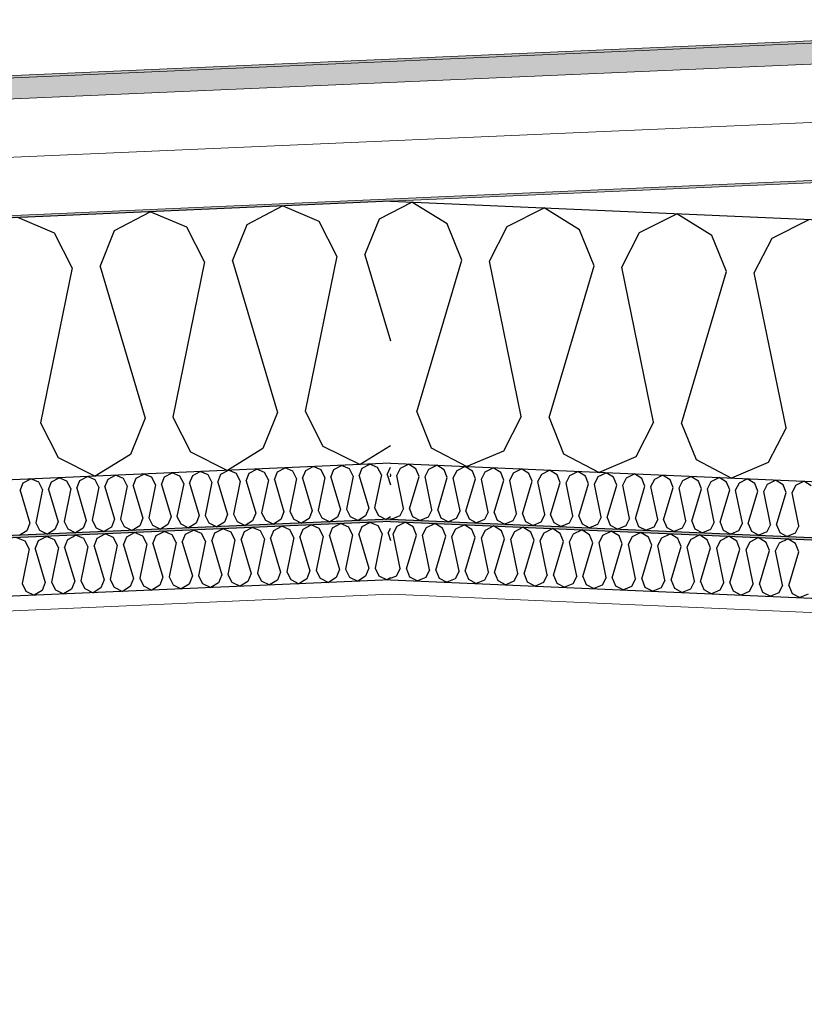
# Model space of a CAD drawing. Header units: millimetres. Extents: x -82116 to -59247, y -2070 to 13065.
# Tile 29 of 73: x -69919 to -69245, y 6457 to 7304. Entities that reach past the tile are written whole.
import ezdxf

# ---------------------------------------------------------------- set-up
doc = ezdxf.new("R2010")
doc.units = ezdxf.units.MM
doc.header["$LTSCALE"] = 0.5
doc.header["$MEASUREMENT"] = 0
doc.linetypes.add('PLINE', pattern=[0])
doc.layers.add('236- Innvendig kledning og overflate(Nye konstruksjoner)', color=7, linetype='Continuous', lineweight=0)
doc.layers.add('262- Taktekking(Nye konstruksjoner)', color=7, linetype='Continuous', lineweight=0)
for name, color, linetype in [('256- Faste himlinger og overflatebehandling (Skravur)(Nye konstruksjoner)', 7, 'Continuous'), ('256- Faste himlinger og overflatebehandling(Nye konstruksjoner)', 7, 'Continuous'), ('261- Primærkonstruksjon (tak)', 7, 'Continuous'), ('261- Primærkonstruksjon (tak) (Skravur)', 7, 'Continuous'), ('262- Taktekking (Skravur)(Nye konstruksjoner)', 7, 'Continuous')]:
    doc.layers.add(name, color=color, linetype=linetype)

# ---------------------------------------------------------------- blocks, each defined once
blk = doc.blocks.new('*X7')
at = {"layer": '261- Primærkonstruksjon (tak) (Skravur)', "linetype": 'PLINE'}
for p, q in [((-69723.79, 7127.57), (-69693.38, 7143.62)), ((-69661.68, 7130.28), (-69693.38, 7143.62)), ((-69837.5, 7122.6), (-69807.09, 7138.65)), ((-69775.39, 7125.31), (-69807.09, 7138.65)), ((-69610.08, 7132.53), (-69600.66, 7137.5)), ((-69889.1, 7120.35), (-69920.8, 7133.69)), ((-69736.32, 7096.51), (-69723.79, 7127.57)), ((-69646.5, 7100.43), (-69661.68, 7130.28)), ((-69622.61, 7101.48), (-69610.08, 7132.53)), ((-69873.92, 7090.5), (-69889.1, 7120.35)), ((-69850.03, 7091.55), (-69837.5, 7122.6)), ((-69760.21, 7095.47), (-69775.39, 7125.31)), ((-69622.61, 7101.48), (-69600.66, 7027.56)), ((-69760.21, 7095.47), (-69787.41, 6962.17)), ((-69736.32, 7096.51), (-69697.59, 6966.09)), ((-69646.5, 7100.43), (-69673.7, 6967.14)), ((-69873.92, 7090.5), (-69901.12, 6957.21)), ((-69850.03, 7091.55), (-69811.3, 6961.13)), ((-69697.59, 6966.09), (-69710.12, 6935.04)), ((-69673.7, 6967.14), (-69658.52, 6937.29)), ((-69901.12, 6957.21), (-69885.94, 6927.36)), ((-69811.3, 6961.13), (-69823.83, 6930.07)), ((-69787.41, 6962.17), (-69772.23, 6932.33)), ((-69772.23, 6932.33), (-69740.42, 6916.35)), ((-69710.12, 6935.04), (-69740.42, 6916.35)), ((-69658.52, 6937.29), (-69626.71, 6921.32)), ((-69600.66, 6937.38), (-69626.71, 6921.32)), ((-69885.94, 6927.36), (-69854.13, 6911.39)), ((-69823.83, 6930.07), (-69854.13, 6911.39))]:
    blk.add_line(p, q, dxfattribs=at)
blk = doc.blocks.new('*X8')
at = {"layer": '261- Primærkonstruksjon (tak) (Skravur)', "linetype": 'PLINE'}
for p, q in [((-69600.66, 7137.54), (-69582.11, 7146.86)), ((-69551.82, 7128.17), (-69582.11, 7146.86)), ((-69500.21, 7125.92), (-69468.4, 7141.89)), ((-69438.11, 7123.21), (-69468.4, 7141.89)), ((-69386.5, 7120.95), (-69354.69, 7136.93)), ((-69324.4, 7118.24), (-69354.69, 7136.93)), ((-69539.29, 7097.12), (-69551.82, 7128.17)), ((-69272.79, 7115.99), (-69240.98, 7131.96)), ((-69515.4, 7096.07), (-69500.21, 7125.92)), ((-69425.58, 7092.15), (-69438.11, 7123.21)), ((-69401.69, 7091.11), (-69386.5, 7120.95)), ((-69311.87, 7087.19), (-69324.4, 7118.24)), ((-69287.98, 7086.14), (-69272.79, 7115.99)), ((-69578.01, 6966.7), (-69539.29, 7097.12)), ((-69488.19, 6962.77), (-69515.4, 7096.07)), ((-69464.3, 6961.73), (-69425.58, 7092.15)), ((-69374.48, 6957.81), (-69401.69, 7091.11)), ((-69350.59, 6956.77), (-69311.87, 7087.19)), ((-69260.77, 6952.85), (-69287.98, 7086.14)), ((-69578.01, 6966.7), (-69565.48, 6935.64)), ((-69488.19, 6962.77), (-69503.38, 6932.93)), ((-69464.3, 6961.73), (-69451.77, 6930.68)), ((-69374.48, 6957.81), (-69389.67, 6927.96)), ((-69350.59, 6956.77), (-69338.06, 6925.71)), ((-69260.77, 6952.85), (-69275.96, 6923)), ((-69565.48, 6935.64), (-69535.07, 6919.59)), ((-69503.38, 6932.93), (-69535.07, 6919.59)), ((-69451.77, 6930.68), (-69421.36, 6914.62)), ((-69389.67, 6927.96), (-69421.36, 6914.62)), ((-69338.06, 6925.71), (-69307.65, 6909.66)), ((-69275.96, 6923), (-69307.65, 6909.66))]:
    blk.add_line(p, q, dxfattribs=at)
blk = doc.blocks.new('*X15')
at = {"layer": '256- Faste himlinger og overflatebehandling (Skravur)(Nye konstruksjoner)', "linetype": 'PLINE'}
for p, q in [((-69801.85, 6860.35), (-69795.09, 6863.92)), ((-69788.05, 6860.95), (-69795.09, 6863.92)), ((-69776.58, 6861.45), (-69769.82, 6865.02)), ((-69762.78, 6862.06), (-69769.82, 6865.02)), ((-69751.31, 6862.56), (-69744.55, 6866.12)), ((-69737.51, 6863.16), (-69744.55, 6866.12)), ((-69726.04, 6863.66), (-69719.29, 6867.23)), ((-69712.24, 6864.26), (-69719.29, 6867.23)), ((-69708.87, 6857.63), (-69712.24, 6864.26)), ((-69703.56, 6857.86), (-69700.78, 6864.76)), ((-69700.78, 6864.76), (-69694.02, 6868.33)), ((-69686.97, 6865.36), (-69694.02, 6868.33)), ((-69683.6, 6858.73), (-69686.97, 6865.36)), ((-69678.29, 6858.96), (-69675.51, 6865.87)), ((-69675.51, 6865.87), (-69668.75, 6869.43)), ((-69661.7, 6866.47), (-69668.75, 6869.43)), ((-69658.33, 6859.84), (-69661.7, 6866.47)), ((-69653.02, 6860.07), (-69650.24, 6866.97)), ((-69650.24, 6866.97), (-69643.48, 6870.54)), ((-69636.44, 6867.57), (-69643.48, 6870.54)), ((-69633.06, 6860.94), (-69636.44, 6867.57)), ((-69627.75, 6861.17), (-69624.97, 6868.07)), ((-69624.97, 6868.07), (-69618.21, 6871.64)), ((-69611.17, 6868.67), (-69618.21, 6871.64)), ((-69607.79, 6862.04), (-69611.17, 6868.67)), ((-69602.48, 6862.27), (-69600.66, 6866.79)), ((-69914.39, 6855.44), (-69921.44, 6858.4)), ((-69911.02, 6848.8), (-69914.39, 6855.44)), ((-69905.71, 6849.03), (-69902.93, 6855.94)), ((-69902.93, 6855.94), (-69896.17, 6859.5)), ((-69889.13, 6856.54), (-69896.17, 6859.5)), ((-69885.75, 6849.91), (-69889.13, 6856.54)), ((-69880.44, 6850.14), (-69877.66, 6857.04)), ((-69877.66, 6857.04), (-69870.9, 6860.61)), ((-69863.86, 6857.64), (-69870.9, 6860.61)), ((-69860.48, 6851.01), (-69863.86, 6857.64)), ((-69855.17, 6851.24), (-69852.39, 6858.14)), ((-69852.39, 6858.14), (-69845.63, 6861.71)), ((-69838.59, 6858.75), (-69845.63, 6861.71)), ((-69835.21, 6852.11), (-69838.59, 6858.75)), ((-69829.9, 6852.34), (-69827.12, 6859.25)), ((-69827.12, 6859.25), (-69820.36, 6862.81)), ((-69813.32, 6859.85), (-69820.36, 6862.81)), ((-69809.94, 6853.22), (-69813.32, 6859.85)), ((-69804.63, 6853.45), (-69801.85, 6860.35)), ((-69784.67, 6854.32), (-69788.05, 6860.95)), ((-69779.37, 6854.55), (-69776.58, 6861.45)), ((-69759.41, 6855.42), (-69765.45, 6825.8)), ((-69759.41, 6855.42), (-69762.78, 6862.06)), ((-69754.1, 6855.65), (-69751.31, 6862.56)), ((-69754.1, 6855.65), (-69745.49, 6826.67)), ((-69734.14, 6856.53), (-69740.18, 6826.9)), ((-69734.14, 6856.53), (-69737.51, 6863.16)), ((-69728.83, 6856.76), (-69726.04, 6863.66)), ((-69728.83, 6856.76), (-69720.22, 6827.78)), ((-69708.87, 6857.63), (-69714.91, 6828.01)), ((-69703.56, 6857.86), (-69694.95, 6828.88)), ((-69683.6, 6858.73), (-69689.65, 6829.11)), ((-69678.29, 6858.96), (-69669.69, 6829.98)), ((-69658.33, 6859.84), (-69664.38, 6830.21)), ((-69653.02, 6860.07), (-69644.42, 6831.09)), ((-69633.06, 6860.94), (-69639.11, 6831.32)), ((-69627.75, 6861.17), (-69619.15, 6832.19)), ((-69607.79, 6862.04), (-69613.84, 6832.42)), ((-69602.48, 6862.27), (-69600.66, 6856.13)), ((-69911.02, 6848.8), (-69917.07, 6819.18)), ((-69905.71, 6849.03), (-69897.11, 6820.05)), ((-69885.75, 6849.91), (-69891.8, 6820.28)), ((-69880.44, 6850.14), (-69871.84, 6821.16)), ((-69860.48, 6851.01), (-69866.53, 6821.39)), ((-69855.17, 6851.24), (-69846.57, 6822.26)), ((-69835.21, 6852.11), (-69841.26, 6822.49)), ((-69829.9, 6852.34), (-69821.3, 6823.36)), ((-69809.94, 6853.22), (-69815.99, 6823.59)), ((-69804.63, 6853.45), (-69796.03, 6824.47)), ((-69784.67, 6854.32), (-69790.72, 6824.7)), ((-69779.37, 6854.55), (-69770.76, 6825.57)), ((-69669.69, 6829.98), (-69672.47, 6823.08)), ((-69664.38, 6830.21), (-69661, 6823.58)), ((-69644.42, 6831.09), (-69647.2, 6824.18)), ((-69639.11, 6831.32), (-69635.73, 6824.68)), ((-69619.15, 6832.19), (-69621.93, 6825.29)), ((-69613.84, 6832.42), (-69610.46, 6825.79)), ((-69846.57, 6822.26), (-69849.35, 6815.36)), ((-69841.26, 6822.49), (-69837.88, 6815.86)), ((-69821.3, 6823.36), (-69824.08, 6816.46)), ((-69815.99, 6823.59), (-69812.61, 6816.96)), ((-69796.03, 6824.47), (-69798.81, 6817.56)), ((-69790.72, 6824.7), (-69787.35, 6818.07)), ((-69770.76, 6825.57), (-69773.54, 6818.67)), ((-69765.45, 6825.8), (-69762.08, 6819.17)), ((-69745.49, 6826.67), (-69748.28, 6819.77)), ((-69740.18, 6826.9), (-69736.81, 6820.27)), ((-69720.22, 6827.78), (-69723.01, 6820.87)), ((-69714.91, 6828.01), (-69711.54, 6821.38)), ((-69697.74, 6821.98), (-69704.47, 6817.83)), ((-69694.95, 6828.88), (-69697.74, 6821.98)), ((-69689.65, 6829.11), (-69686.27, 6822.48)), ((-69686.27, 6822.48), (-69679.2, 6818.93)), ((-69672.47, 6823.08), (-69679.2, 6818.93)), ((-69661, 6823.58), (-69653.93, 6820.03)), ((-69647.2, 6824.18), (-69653.93, 6820.03)), ((-69635.73, 6824.68), (-69628.66, 6821.14)), ((-69621.93, 6825.29), (-69628.66, 6821.14)), ((-69610.46, 6825.79), (-69603.39, 6822.24)), ((-69600.66, 6823.93), (-69603.39, 6822.24)), ((-69917.07, 6819.18), (-69913.69, 6812.55)), ((-69899.89, 6813.15), (-69906.62, 6809)), ((-69897.11, 6820.05), (-69899.89, 6813.15)), ((-69891.8, 6820.28), (-69888.42, 6813.65)), ((-69888.42, 6813.65), (-69881.35, 6810.1)), ((-69874.62, 6814.25), (-69881.35, 6810.1)), ((-69871.84, 6821.16), (-69874.62, 6814.25)), ((-69866.53, 6821.39), (-69863.15, 6814.76)), ((-69863.15, 6814.76), (-69856.08, 6811.21)), ((-69849.35, 6815.36), (-69856.08, 6811.21)), ((-69837.88, 6815.86), (-69830.82, 6812.31)), ((-69824.08, 6816.46), (-69830.82, 6812.31)), ((-69812.61, 6816.96), (-69805.55, 6813.41)), ((-69798.81, 6817.56), (-69805.55, 6813.41)), ((-69787.35, 6818.07), (-69780.28, 6814.52)), ((-69773.54, 6818.67), (-69780.28, 6814.52)), ((-69762.08, 6819.17), (-69755.01, 6815.62)), ((-69748.28, 6819.77), (-69755.01, 6815.62)), ((-69736.81, 6820.27), (-69729.74, 6816.72)), ((-69723.01, 6820.87), (-69729.74, 6816.72)), ((-69711.54, 6821.38), (-69704.47, 6817.83)), ((-69913.69, 6812.55), (-69906.62, 6809))]:
    blk.add_line(p, q, dxfattribs=at)
blk = doc.blocks.new('*X16')
at = {"layer": '256- Faste himlinger og overflatebehandling (Skravur)(Nye konstruksjoner)', "linetype": 'PLINE'}
for p, q in [((-69770.41, 6911.9), (-69763.92, 6915.32)), ((-69757.16, 6912.48), (-69763.92, 6915.32)), ((-69746.15, 6912.96), (-69739.66, 6916.38)), ((-69732.9, 6913.54), (-69739.66, 6916.38)), ((-69721.89, 6914.02), (-69715.4, 6917.44)), ((-69708.64, 6914.6), (-69715.4, 6917.44)), ((-69705.4, 6908.23), (-69708.64, 6914.6)), ((-69700.3, 6908.45), (-69697.63, 6915.08)), ((-69697.63, 6915.08), (-69691.14, 6918.5)), ((-69684.38, 6915.66), (-69691.14, 6918.5)), ((-69681.14, 6909.29), (-69684.38, 6915.66)), ((-69676.05, 6909.51), (-69673.37, 6916.14)), ((-69673.37, 6916.14), (-69666.89, 6919.56)), ((-69660.12, 6916.72), (-69666.89, 6919.56)), ((-69656.88, 6910.35), (-69660.12, 6916.72)), ((-69651.79, 6910.57), (-69649.12, 6917.2)), ((-69649.12, 6917.2), (-69642.63, 6920.62)), ((-69635.87, 6917.77), (-69642.63, 6920.62)), ((-69632.63, 6911.41), (-69635.87, 6917.77)), ((-69627.53, 6911.63), (-69624.86, 6918.26)), ((-69624.86, 6918.26), (-69618.37, 6921.68)), ((-69611.61, 6918.83), (-69618.37, 6921.68)), ((-69608.37, 6912.47), (-69611.61, 6918.83)), ((-69603.27, 6912.69), (-69600.66, 6919.16)), ((-69915.96, 6905.55), (-69909.47, 6908.97)), ((-69902.71, 6906.12), (-69909.47, 6908.97)), ((-69899.47, 6899.76), (-69902.71, 6906.12)), ((-69894.37, 6899.98), (-69891.7, 6906.6)), ((-69891.7, 6906.6), (-69885.21, 6910.03)), ((-69878.45, 6907.18), (-69885.21, 6910.03)), ((-69875.21, 6900.82), (-69878.45, 6907.18)), ((-69870.11, 6901.04), (-69867.44, 6907.66)), ((-69867.44, 6907.66), (-69860.95, 6911.09)), ((-69854.19, 6908.24), (-69860.95, 6911.09)), ((-69850.95, 6901.88), (-69854.19, 6908.24)), ((-69845.85, 6902.1), (-69843.18, 6908.72)), ((-69843.18, 6908.72), (-69836.69, 6912.15)), ((-69829.93, 6909.3), (-69836.69, 6912.15)), ((-69826.69, 6902.93), (-69829.93, 6909.3)), ((-69821.6, 6903.16), (-69818.92, 6909.78)), ((-69818.92, 6909.78), (-69812.43, 6913.21)), ((-69805.67, 6910.36), (-69812.43, 6913.21)), ((-69802.43, 6903.99), (-69805.67, 6910.36)), ((-69797.34, 6904.22), (-69794.66, 6910.84)), ((-69794.66, 6910.84), (-69788.18, 6914.27)), ((-69781.42, 6911.42), (-69788.18, 6914.27)), ((-69778.18, 6905.05), (-69781.42, 6911.42)), ((-69773.08, 6905.28), (-69770.41, 6911.9)), ((-69753.92, 6906.11), (-69759.72, 6877.68)), ((-69753.92, 6906.11), (-69757.16, 6912.48)), ((-69748.82, 6906.33), (-69746.15, 6912.96)), ((-69748.82, 6906.33), (-69740.56, 6878.51)), ((-69729.66, 6907.17), (-69735.46, 6878.73)), ((-69729.66, 6907.17), (-69732.9, 6913.54)), ((-69724.56, 6907.39), (-69721.89, 6914.02)), ((-69724.56, 6907.39), (-69716.3, 6879.57)), ((-69705.4, 6908.23), (-69711.21, 6879.79)), ((-69700.3, 6908.45), (-69692.04, 6880.63)), ((-69681.14, 6909.29), (-69686.95, 6880.85)), ((-69676.05, 6909.51), (-69667.79, 6881.69)), ((-69656.88, 6910.35), (-69662.69, 6881.91)), ((-69651.79, 6910.57), (-69643.53, 6882.75)), ((-69632.63, 6911.41), (-69638.43, 6882.97)), ((-69627.53, 6911.63), (-69619.27, 6883.81)), ((-69608.37, 6912.47), (-69614.17, 6884.03)), ((-69603.27, 6912.69), (-69600.66, 6903.89)), ((-69918.63, 6898.92), (-69915.96, 6905.55)), ((-69918.63, 6898.92), (-69910.37, 6871.1)), ((-69899.47, 6899.76), (-69905.27, 6871.32)), ((-69894.37, 6899.98), (-69886.11, 6872.16)), ((-69875.21, 6900.82), (-69881.01, 6872.38)), ((-69870.11, 6901.04), (-69861.85, 6873.22)), ((-69850.95, 6901.88), (-69856.75, 6873.44)), ((-69845.85, 6902.1), (-69837.59, 6874.28)), ((-69826.69, 6902.93), (-69832.5, 6874.5)), ((-69821.6, 6903.16), (-69813.33, 6875.33)), ((-69802.43, 6903.99), (-69808.24, 6875.56)), ((-69797.34, 6904.22), (-69789.08, 6876.39)), ((-69778.18, 6905.05), (-69783.98, 6876.62)), ((-69773.08, 6905.28), (-69764.82, 6877.45)), ((-69686.95, 6880.85), (-69683.71, 6874.49)), ((-69667.79, 6881.69), (-69670.46, 6875.06)), ((-69662.69, 6881.91), (-69659.45, 6875.54)), ((-69643.53, 6882.75), (-69646.2, 6876.12)), ((-69638.43, 6882.97), (-69635.19, 6876.6)), ((-69619.27, 6883.81), (-69621.94, 6877.18)), ((-69614.17, 6884.03), (-69610.93, 6877.66)), ((-69881.01, 6872.38), (-69877.77, 6866.01)), ((-69861.85, 6873.22), (-69864.52, 6866.59)), ((-69856.75, 6873.44), (-69853.51, 6867.07)), ((-69837.59, 6874.28), (-69840.27, 6867.65)), ((-69832.5, 6874.5), (-69829.26, 6868.13)), ((-69813.33, 6875.33), (-69816.01, 6868.71)), ((-69808.24, 6875.56), (-69805, 6869.19)), ((-69789.08, 6876.39), (-69791.75, 6869.77)), ((-69783.98, 6876.62), (-69780.74, 6870.25)), ((-69764.82, 6877.45), (-69767.49, 6870.83)), ((-69759.72, 6877.68), (-69756.48, 6871.31)), ((-69740.56, 6878.51), (-69743.23, 6871.89)), ((-69735.46, 6878.73), (-69732.22, 6872.37)), ((-69732.22, 6872.37), (-69725.44, 6868.96)), ((-69718.97, 6872.95), (-69725.44, 6868.96)), ((-69716.3, 6879.57), (-69718.97, 6872.95)), ((-69711.21, 6879.79), (-69707.97, 6873.43)), ((-69707.97, 6873.43), (-69701.18, 6870.02)), ((-69694.72, 6874), (-69701.18, 6870.02)), ((-69692.04, 6880.63), (-69694.72, 6874)), ((-69683.71, 6874.49), (-69676.92, 6871.08)), ((-69670.46, 6875.06), (-69676.92, 6871.08)), ((-69659.45, 6875.54), (-69652.66, 6872.14)), ((-69646.2, 6876.12), (-69652.66, 6872.14)), ((-69635.19, 6876.6), (-69628.41, 6873.2)), ((-69621.94, 6877.18), (-69628.41, 6873.2)), ((-69610.93, 6877.66), (-69604.15, 6874.25)), ((-69600.66, 6876.41), (-69604.15, 6874.25)), ((-69913.04, 6864.47), (-69919.5, 6860.49)), ((-69910.37, 6871.1), (-69913.04, 6864.47)), ((-69905.27, 6871.32), (-69902.03, 6864.95)), ((-69902.03, 6864.95), (-69895.24, 6861.55)), ((-69888.78, 6865.53), (-69895.24, 6861.55)), ((-69886.11, 6872.16), (-69888.78, 6865.53)), ((-69877.77, 6866.01), (-69870.99, 6862.6)), ((-69864.52, 6866.59), (-69870.99, 6862.6)), ((-69853.51, 6867.07), (-69846.73, 6863.66)), ((-69840.27, 6867.65), (-69846.73, 6863.66)), ((-69829.26, 6868.13), (-69822.47, 6864.72)), ((-69816.01, 6868.71), (-69822.47, 6864.72)), ((-69805, 6869.19), (-69798.21, 6865.78)), ((-69791.75, 6869.77), (-69798.21, 6865.78)), ((-69780.74, 6870.25), (-69773.95, 6866.84)), ((-69767.49, 6870.83), (-69773.95, 6866.84)), ((-69756.48, 6871.31), (-69749.7, 6867.9)), ((-69743.23, 6871.89), (-69749.7, 6867.9))]:
    blk.add_line(p, q, dxfattribs=at)
blk = doc.blocks.new('*X17')
at = {"layer": '256- Faste himlinger og overflatebehandling (Skravur)(Nye konstruksjoner)', "linetype": 'PLINE'}
for p, q in [((-69598.23, 6861.66), (-69594.86, 6868.29)), ((-69594.86, 6868.29), (-69587.79, 6871.84)), ((-69581.06, 6867.69), (-69587.79, 6871.84)), ((-69578.27, 6860.79), (-69581.06, 6867.69)), ((-69572.97, 6860.56), (-69569.59, 6867.19)), ((-69569.59, 6867.19), (-69562.52, 6870.74)), ((-69555.79, 6866.59), (-69562.52, 6870.74)), ((-69553.01, 6859.69), (-69555.79, 6866.59)), ((-69547.7, 6859.45), (-69544.32, 6866.09)), ((-69544.32, 6866.09), (-69537.25, 6869.64)), ((-69530.52, 6865.48), (-69537.25, 6869.64)), ((-69527.74, 6858.58), (-69530.52, 6865.48)), ((-69522.43, 6858.35), (-69519.05, 6864.98)), ((-69519.05, 6864.98), (-69511.98, 6868.53)), ((-69505.25, 6864.38), (-69511.98, 6868.53)), ((-69502.47, 6857.48), (-69505.25, 6864.38)), ((-69497.16, 6857.25), (-69493.78, 6863.88)), ((-69493.78, 6863.88), (-69486.72, 6867.43)), ((-69479.98, 6863.28), (-69486.72, 6867.43)), ((-69468.52, 6862.78), (-69461.45, 6866.33)), ((-69454.71, 6862.17), (-69461.45, 6866.33)), ((-69443.25, 6861.67), (-69436.18, 6865.22)), ((-69429.45, 6861.07), (-69436.18, 6865.22)), ((-69417.98, 6860.57), (-69410.91, 6864.12)), ((-69404.18, 6859.97), (-69410.91, 6864.12)), ((-69592.19, 6832.04), (-69598.23, 6861.66)), ((-69586.88, 6831.81), (-69578.27, 6860.79)), ((-69566.92, 6830.94), (-69572.97, 6860.56)), ((-69561.61, 6830.7), (-69553.01, 6859.69)), ((-69541.65, 6829.83), (-69547.7, 6859.45)), ((-69536.34, 6829.6), (-69527.74, 6858.58)), ((-69516.38, 6828.73), (-69522.43, 6858.35)), ((-69511.07, 6828.5), (-69502.47, 6857.48)), ((-69491.11, 6827.63), (-69497.16, 6857.25)), ((-69485.8, 6827.39), (-69477.2, 6856.38)), ((-69477.2, 6856.38), (-69479.98, 6863.28)), ((-69471.89, 6856.15), (-69468.52, 6862.78)), ((-69465.84, 6826.52), (-69471.89, 6856.15)), ((-69451.93, 6855.27), (-69454.71, 6862.17)), ((-69446.62, 6855.04), (-69443.25, 6861.67)), ((-69426.66, 6854.17), (-69429.45, 6861.07)), ((-69421.35, 6853.94), (-69417.98, 6860.57)), ((-69401.39, 6853.07), (-69404.18, 6859.97)), ((-69396.08, 6852.84), (-69392.71, 6859.47)), ((-69392.71, 6859.47), (-69385.64, 6863.02)), ((-69378.91, 6858.86), (-69385.64, 6863.02)), ((-69376.12, 6851.96), (-69378.91, 6858.86)), ((-69370.81, 6851.73), (-69367.44, 6858.36)), ((-69367.44, 6858.36), (-69360.37, 6861.91)), ((-69353.64, 6857.76), (-69360.37, 6861.91)), ((-69350.85, 6850.86), (-69353.64, 6857.76)), ((-69345.55, 6850.63), (-69342.17, 6857.26)), ((-69342.17, 6857.26), (-69335.1, 6860.81)), ((-69328.37, 6856.66), (-69335.1, 6860.81)), ((-69325.59, 6849.76), (-69328.37, 6856.66)), ((-69320.28, 6849.53), (-69316.9, 6856.16)), ((-69316.9, 6856.16), (-69309.83, 6859.71)), ((-69303.1, 6855.56), (-69309.83, 6859.71)), ((-69300.32, 6848.65), (-69303.1, 6855.56)), ((-69291.63, 6855.05), (-69284.56, 6858.6)), ((-69277.83, 6854.45), (-69284.56, 6858.6)), ((-69266.36, 6853.95), (-69259.3, 6857.5)), ((-69252.56, 6853.35), (-69259.3, 6857.5)), ((-69460.54, 6826.29), (-69451.93, 6855.27)), ((-69440.58, 6825.42), (-69446.62, 6855.04)), ((-69435.27, 6825.19), (-69426.66, 6854.17)), ((-69415.31, 6824.32), (-69421.35, 6853.94)), ((-69410, 6824.08), (-69401.39, 6853.07)), ((-69390.04, 6823.21), (-69396.08, 6852.84)), ((-69384.73, 6822.98), (-69376.12, 6851.96)), ((-69364.77, 6822.11), (-69370.81, 6851.73)), ((-69359.46, 6821.88), (-69350.85, 6850.86)), ((-69339.5, 6821.01), (-69345.55, 6850.63)), ((-69334.19, 6820.77), (-69325.59, 6849.76)), ((-69314.23, 6819.9), (-69320.28, 6849.53)), ((-69308.92, 6819.67), (-69300.32, 6848.65)), ((-69295.01, 6848.42), (-69291.63, 6855.05)), ((-69288.96, 6818.8), (-69295.01, 6848.42)), ((-69283.65, 6818.57), (-69275.05, 6847.55)), ((-69275.05, 6847.55), (-69277.83, 6854.45)), ((-69269.74, 6847.32), (-69266.36, 6853.95)), ((-69263.69, 6817.7), (-69269.74, 6847.32)), ((-69249.78, 6846.45), (-69252.56, 6853.35)), ((-69258.38, 6817.47), (-69249.78, 6846.45)), ((-69592.19, 6832.04), (-69595.56, 6825.41)), ((-69586.88, 6831.81), (-69584.1, 6824.91)), ((-69566.92, 6830.94), (-69570.29, 6824.3)), ((-69561.61, 6830.7), (-69558.83, 6823.8)), ((-69595.56, 6825.41), (-69600.66, 6823.26)), ((-69584.1, 6824.91), (-69577.34, 6821.34)), ((-69570.29, 6824.3), (-69577.34, 6821.34)), ((-69558.83, 6823.8), (-69552.07, 6820.24)), ((-69545.03, 6823.2), (-69552.07, 6820.24)), ((-69541.65, 6829.83), (-69545.03, 6823.2)), ((-69536.34, 6829.6), (-69533.56, 6822.7)), ((-69533.56, 6822.7), (-69526.8, 6819.13)), ((-69519.76, 6822.1), (-69526.8, 6819.13)), ((-69516.38, 6828.73), (-69519.76, 6822.1)), ((-69511.07, 6828.5), (-69508.29, 6821.6)), ((-69508.29, 6821.6), (-69501.53, 6818.03)), ((-69491.11, 6827.63), (-69494.49, 6820.99)), ((-69485.8, 6827.39), (-69483.02, 6820.49)), ((-69465.84, 6826.52), (-69469.22, 6819.89)), ((-69460.54, 6826.29), (-69457.75, 6819.39)), ((-69440.58, 6825.42), (-69443.95, 6818.79)), ((-69435.27, 6825.19), (-69432.48, 6818.29)), ((-69415.31, 6824.32), (-69418.68, 6817.68)), ((-69410, 6824.08), (-69407.21, 6817.18)), ((-69390.04, 6823.21), (-69393.41, 6816.58)), ((-69384.73, 6822.98), (-69381.94, 6816.08)), ((-69364.77, 6822.11), (-69368.14, 6815.48)), ((-69359.46, 6821.88), (-69356.68, 6814.98)), ((-69494.49, 6820.99), (-69501.53, 6818.03)), ((-69483.02, 6820.49), (-69476.26, 6816.93)), ((-69469.22, 6819.89), (-69476.26, 6816.93)), ((-69457.75, 6819.39), (-69450.99, 6815.82)), ((-69443.95, 6818.79), (-69450.99, 6815.82)), ((-69432.48, 6818.29), (-69425.72, 6814.72)), ((-69418.68, 6817.68), (-69425.72, 6814.72)), ((-69407.21, 6817.18), (-69400.46, 6813.62)), ((-69393.41, 6816.58), (-69400.46, 6813.62)), ((-69381.94, 6816.08), (-69375.19, 6812.51)), ((-69368.14, 6815.48), (-69375.19, 6812.51)), ((-69356.68, 6814.98), (-69349.92, 6811.41)), ((-69342.87, 6814.37), (-69349.92, 6811.41)), ((-69339.5, 6821.01), (-69342.87, 6814.37)), ((-69334.19, 6820.77), (-69331.41, 6813.87)), ((-69331.41, 6813.87), (-69324.65, 6810.31)), ((-69317.61, 6813.27), (-69324.65, 6810.31)), ((-69314.23, 6819.9), (-69317.61, 6813.27)), ((-69308.92, 6819.67), (-69306.14, 6812.77)), ((-69288.96, 6818.8), (-69292.34, 6812.17)), ((-69283.65, 6818.57), (-69280.87, 6811.67)), ((-69263.69, 6817.7), (-69267.07, 6811.06)), ((-69258.38, 6817.47), (-69255.6, 6810.56)), ((-69306.14, 6812.77), (-69299.38, 6809.2)), ((-69292.34, 6812.17), (-69299.38, 6809.2)), ((-69280.87, 6811.67), (-69274.11, 6808.1)), ((-69267.07, 6811.06), (-69274.11, 6808.1)), ((-69255.6, 6810.56), (-69248.84, 6807)), ((-69241.8, 6809.96), (-69248.84, 6807))]:
    blk.add_line(p, q, dxfattribs=at)
blk = doc.blocks.new('*X20')
at = {"layer": '256- Faste himlinger og overflatebehandling (Skravur)(Nye konstruksjoner)', "linetype": 'PLINE'}
for p, q in [((-69595.13, 6912), (-69591.89, 6918.37)), ((-69591.89, 6918.37), (-69585.1, 6921.77)), ((-69578.64, 6917.79), (-69585.1, 6921.77)), ((-69575.97, 6911.16), (-69578.64, 6917.79)), ((-69570.87, 6910.94), (-69567.63, 6917.31)), ((-69567.63, 6917.31), (-69560.85, 6920.71)), ((-69554.38, 6916.73), (-69560.85, 6920.71)), ((-69551.71, 6910.1), (-69554.38, 6916.73)), ((-69546.61, 6909.88), (-69543.37, 6916.25)), ((-69543.37, 6916.25), (-69536.59, 6919.66)), ((-69530.13, 6915.67), (-69536.59, 6919.66)), ((-69527.45, 6909.04), (-69530.13, 6915.67)), ((-69522.36, 6908.82), (-69519.12, 6915.19)), ((-69519.12, 6915.19), (-69512.33, 6918.6)), ((-69505.87, 6914.61), (-69512.33, 6918.6)), ((-69503.19, 6907.98), (-69505.87, 6914.61)), ((-69494.86, 6914.13), (-69488.07, 6917.54)), ((-69481.61, 6913.55), (-69488.07, 6917.54)), ((-69470.6, 6913.07), (-69463.81, 6916.48)), ((-69457.35, 6912.49), (-69463.81, 6916.48)), ((-69446.34, 6912.01), (-69439.56, 6915.42)), ((-69433.09, 6911.43), (-69439.56, 6915.42)), ((-69600.23, 6912.22), (-69600.66, 6913.29)), ((-69600.66, 6910.77), (-69600.23, 6912.22)), ((-69589.33, 6883.56), (-69595.13, 6912)), ((-69584.23, 6883.34), (-69575.97, 6911.16)), ((-69565.07, 6882.5), (-69570.87, 6910.94)), ((-69559.97, 6882.28), (-69551.71, 6910.1)), ((-69540.81, 6881.44), (-69546.61, 6909.88)), ((-69535.71, 6881.22), (-69527.45, 6909.04)), ((-69516.55, 6880.38), (-69522.36, 6908.82)), ((-69511.46, 6880.16), (-69503.19, 6907.98)), ((-69498.1, 6907.76), (-69494.86, 6914.13)), ((-69492.29, 6879.33), (-69498.1, 6907.76)), ((-69487.2, 6879.1), (-69478.94, 6906.93)), ((-69478.94, 6906.93), (-69481.61, 6913.55)), ((-69473.84, 6906.7), (-69470.6, 6913.07)), ((-69468.04, 6878.27), (-69473.84, 6906.7)), ((-69454.68, 6905.87), (-69457.35, 6912.49)), ((-69449.58, 6905.64), (-69446.34, 6912.01)), ((-69430.42, 6904.81), (-69433.09, 6911.43)), ((-69425.32, 6904.59), (-69422.08, 6910.95)), ((-69422.08, 6910.95), (-69415.3, 6914.36)), ((-69408.83, 6910.37), (-69415.3, 6914.36)), ((-69406.16, 6903.75), (-69408.83, 6910.37)), ((-69401.07, 6903.53), (-69397.83, 6909.89)), ((-69397.83, 6909.89), (-69391.04, 6913.3)), ((-69384.58, 6909.31), (-69391.04, 6913.3)), ((-69381.9, 6902.69), (-69384.58, 6909.31)), ((-69376.81, 6902.47), (-69373.57, 6908.83)), ((-69373.57, 6908.83), (-69366.78, 6912.24)), ((-69360.32, 6908.26), (-69366.78, 6912.24)), ((-69357.65, 6901.63), (-69360.32, 6908.26)), ((-69352.55, 6901.41), (-69349.31, 6907.77)), ((-69349.31, 6907.77), (-69342.52, 6911.18)), ((-69336.06, 6907.2), (-69342.52, 6911.18)), ((-69333.39, 6900.57), (-69336.06, 6907.2)), ((-69328.29, 6900.35), (-69325.05, 6906.72)), ((-69325.05, 6906.72), (-69318.27, 6910.12)), ((-69311.8, 6906.14), (-69318.27, 6910.12)), ((-69309.13, 6899.51), (-69311.8, 6906.14)), ((-69300.79, 6905.66), (-69294.01, 6909.06)), ((-69287.54, 6905.08), (-69294.01, 6909.06)), ((-69276.53, 6904.6), (-69269.75, 6908.01)), ((-69263.29, 6904.02), (-69269.75, 6908.01)), ((-69252.28, 6903.54), (-69245.49, 6906.95)), ((-69239.03, 6902.96), (-69245.49, 6906.95)), ((-69462.94, 6878.04), (-69454.68, 6905.87)), ((-69443.78, 6877.21), (-69449.58, 6905.64)), ((-69438.68, 6876.98), (-69430.42, 6904.81)), ((-69419.52, 6876.15), (-69425.32, 6904.59)), ((-69414.42, 6875.93), (-69406.16, 6903.75)), ((-69395.26, 6875.09), (-69401.07, 6903.53)), ((-69390.16, 6874.87), (-69381.9, 6902.69)), ((-69371, 6874.03), (-69376.81, 6902.47)), ((-69365.91, 6873.81), (-69357.65, 6901.63)), ((-69346.74, 6872.97), (-69352.55, 6901.41)), ((-69341.65, 6872.75), (-69333.39, 6900.57)), ((-69322.49, 6871.91), (-69328.29, 6900.35)), ((-69317.39, 6871.69), (-69309.13, 6899.51)), ((-69304.03, 6899.29), (-69300.79, 6905.66)), ((-69298.23, 6870.85), (-69304.03, 6899.29)), ((-69293.13, 6870.63), (-69284.87, 6898.45)), ((-69284.87, 6898.45), (-69287.54, 6905.08)), ((-69279.77, 6898.23), (-69276.53, 6904.6)), ((-69273.97, 6869.79), (-69279.77, 6898.23)), ((-69260.61, 6897.39), (-69263.29, 6904.02)), ((-69255.52, 6897.17), (-69252.28, 6903.54)), ((-69268.87, 6869.57), (-69260.61, 6897.39)), ((-69249.71, 6868.73), (-69255.52, 6897.17)), ((-69589.33, 6883.56), (-69592.57, 6877.19)), ((-69584.23, 6883.34), (-69581.56, 6876.71)), ((-69565.07, 6882.5), (-69568.31, 6876.14)), ((-69559.97, 6882.28), (-69557.3, 6875.66)), ((-69540.81, 6881.44), (-69544.05, 6875.08)), ((-69535.71, 6881.22), (-69533.04, 6874.6)), ((-69600.66, 6875.05), (-69599.33, 6874.35)), ((-69592.57, 6877.19), (-69599.33, 6874.35)), ((-69581.56, 6876.71), (-69575.07, 6873.29)), ((-69568.31, 6876.14), (-69575.07, 6873.29)), ((-69557.3, 6875.66), (-69550.81, 6872.23)), ((-69544.05, 6875.08), (-69550.81, 6872.23)), ((-69533.04, 6874.6), (-69526.55, 6871.17)), ((-69519.79, 6874.02), (-69526.55, 6871.17)), ((-69516.55, 6880.38), (-69519.79, 6874.02)), ((-69511.46, 6880.16), (-69508.78, 6873.54)), ((-69508.78, 6873.54), (-69502.3, 6870.11)), ((-69495.53, 6872.96), (-69502.3, 6870.11)), ((-69492.29, 6879.33), (-69495.53, 6872.96)), ((-69487.2, 6879.1), (-69484.52, 6872.48)), ((-69484.52, 6872.48), (-69478.04, 6869.05)), ((-69468.04, 6878.27), (-69471.28, 6871.9)), ((-69462.94, 6878.04), (-69460.27, 6871.42)), ((-69443.78, 6877.21), (-69447.02, 6870.84)), ((-69438.68, 6876.98), (-69436.01, 6870.36)), ((-69419.52, 6876.15), (-69422.76, 6869.78)), ((-69414.42, 6875.93), (-69411.75, 6869.3)), ((-69395.26, 6875.09), (-69398.5, 6868.72)), ((-69390.16, 6874.87), (-69387.49, 6868.24)), ((-69371, 6874.03), (-69374.24, 6867.66)), ((-69365.91, 6873.81), (-69363.23, 6867.18)), ((-69346.74, 6872.97), (-69349.98, 6866.6)), ((-69341.65, 6872.75), (-69338.98, 6866.12)), ((-69471.28, 6871.9), (-69478.04, 6869.05)), ((-69460.27, 6871.42), (-69453.78, 6867.99)), ((-69447.02, 6870.84), (-69453.78, 6867.99)), ((-69436.01, 6870.36), (-69429.52, 6866.94)), ((-69422.76, 6869.78), (-69429.52, 6866.94)), ((-69411.75, 6869.3), (-69405.26, 6865.88)), ((-69398.5, 6868.72), (-69405.26, 6865.88)), ((-69387.49, 6868.24), (-69381, 6864.82)), ((-69374.24, 6867.66), (-69381, 6864.82)), ((-69363.23, 6867.18), (-69356.75, 6863.76)), ((-69349.98, 6866.6), (-69356.75, 6863.76)), ((-69338.98, 6866.12), (-69332.49, 6862.7)), ((-69325.73, 6865.54), (-69332.49, 6862.7)), ((-69322.49, 6871.91), (-69325.73, 6865.54)), ((-69317.39, 6871.69), (-69314.72, 6865.06)), ((-69314.72, 6865.06), (-69308.23, 6861.64)), ((-69301.47, 6864.49), (-69308.23, 6861.64)), ((-69298.23, 6870.85), (-69301.47, 6864.49)), ((-69293.13, 6870.63), (-69290.46, 6864)), ((-69290.46, 6864), (-69283.97, 6860.58)), ((-69273.97, 6869.79), (-69277.21, 6863.43)), ((-69268.87, 6869.57), (-69266.2, 6862.95)), ((-69249.71, 6868.73), (-69252.95, 6862.37)), ((-69277.21, 6863.43), (-69283.97, 6860.58)), ((-69266.2, 6862.95), (-69259.71, 6859.52)), ((-69252.95, 6862.37), (-69259.71, 6859.52))]:
    blk.add_line(p, q, dxfattribs=at)

msp = doc.modelspace()

# ---------------------------------------------------------------- hatches: boundary and pattern name
at = {"layer": '256- Faste himlinger og overflatebehandling (Skravur)(Nye konstruksjoner)', "linetype": 'Continuous'}
for points in [[(-71360.66, 6797.56), (-71360.66, 6795.56), (-69600.66, 6872.41), (-69600.66, 6874.41)], [(-69600.66, 6872.41), (-67885.66, 6797.53), (-67885.66, 6799.53), (-69600.66, 6874.41)]]:
    msp.add_hatch(color=256, dxfattribs=at).paths.add_polyline_path(points)
h = msp.add_hatch(dxfattribs=at)
h.set_pattern_fill('Gips', color=256, style=0, pattern_type=2)
h.set_pattern_definition([(2.5, (0, 0), (-3.77755, 86.52011), [0, -50]), (2.5, (23.09, 44.35), (-3.77755, 86.52011), [0, -50])])
h.paths.add_polyline_path([(-71360.66, 6733), (-69600.66, 6809.85), (-69600.66, 6822.36), (-71360.66, 6745.51)])
h = msp.add_hatch(dxfattribs=at)
h.set_pattern_fill('Gips', color=256, style=0, pattern_type=2)
h.set_pattern_definition([(357.5, (0, 0), (3.77755, 86.52011), [0, -50]), (357.5, (26.865, 42.17), (3.77755, 86.52011), [0, -50])])
h.paths.add_polyline_path([(-69600.66, 6809.85), (-67885.66, 6734.97), (-67885.66, 6747.48), (-69600.66, 6822.36)])
at = {"layer": '262- Taktekking (Skravur)(Nye konstruksjoner)', "linetype": 'Continuous'}
msp.add_hatch(color=256, dxfattribs=at).paths.add_polyline_path([(-77718.16, 6913.36), (-68823.16, 7301.73), (-68823.16, 7303.73), (-77718.16, 6915.37)])
h = msp.add_hatch(dxfattribs=at)
h.set_pattern_fill('Prikker_tett', color=256, style=0, pattern_type=2)
h.set_pattern_definition([(0, (0, 0), (0, 43.30127), [0, -25]), (0, (12.5, 21.65), (0, 43.30127), [0, -25])])
h.paths.add_polyline_path([(-77718.16, 6793.25), (-68823.16, 7181.61), (-68823.16, 7183.62), (-77718.16, 6795.25)])
at = {"layer": '262- Taktekking(Nye konstruksjoner)', "linetype": 'Continuous'}
msp.add_hatch(color=256, dxfattribs=at).paths.add_polyline_path([(-77718.16, 6913.36), (-77718.16, 6895.35), (-68823.16, 7283.71), (-68823.16, 7301.73)])

# ---------------------------------------------------------------- linework, layer by layer
at = {"layer": '236- Innvendig kledning og overflate(Nye konstruksjoner)', "linetype": 'PLINE'}
for q in [(-77218.16, 6477.26), (-61528.16, 6457.39)]:
    msp.add_line((-69600.66, 6809.85), q, dxfattribs=at)
at = {"layer": '256- Faste himlinger og overflatebehandling(Nye konstruksjoner)', "linetype": 'PLINE'}
for p, q in [((-69600.66, 6874.41), (-77218.16, 6541.82)), ((-69600.66, 6872.41), (-77218.16, 6539.82)), ((-69600.66, 6874.41), (-61528.16, 6521.95)), ((-69600.66, 6872.41), (-61528.16, 6519.95)), ((-69600.66, 6822.36), (-77218.16, 6489.77)), ((-69600.66, 6822.36), (-61528.16, 6469.9))]:
    msp.add_line(p, q, dxfattribs=at)
at = {"layer": '261- Primærkonstruksjon (tak)', "linetype": 'PLINE'}
for p, q in [((-69600.66, 7147.67), (-76618.16, 6841.28)), ((-69600.66, 7147.67), (-66593.16, 7016.36)), ((-69600.66, 6922.45), (-76618.16, 6616.06)), ((-69600.66, 6922.45), (-61528.16, 6570))]:
    msp.add_line(p, q, dxfattribs=at)
at = {"layer": '262- Taktekking(Nye konstruksjoner)', "linetype": 'PLINE'}
for p, q in [((-68823.16, 7303.73), (-77718.16, 6915.37)), ((-68823.16, 7301.73), (-77718.16, 6913.36)), ((-68823.16, 7283.71), (-77718.16, 6895.35)), ((-68823.16, 7233.66), (-77718.16, 6845.3)), ((-68823.16, 7183.62), (-77718.16, 6795.25)), ((-68823.16, 7181.61), (-69600.66, 7147.67))]:
    msp.add_line(p, q, dxfattribs=at)

# ---------------------------------------------------------------- block references
at = {"layer": '256- Faste himlinger og overflatebehandling(Nye konstruksjoner)'}
for name in ['*X16', '*X20', '*X15', '*X17']:
    msp.add_blockref(name, (0, 0), dxfattribs=at)
at = {"layer": '261- Primærkonstruksjon (tak)'}
for name in ['*X7', '*X8']:
    msp.add_blockref(name, (0, 0), dxfattribs=at)

doc.saveas('drawing.dxf')
